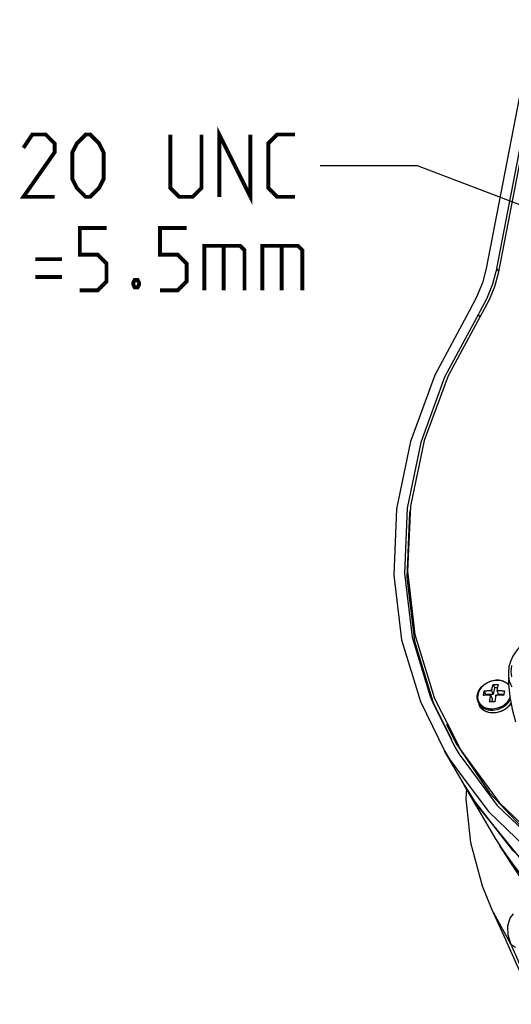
# Model space of a CAD drawing. Extents: x 0 to 420, y 0 to 297.
# Tile 16 of 42: x 167 to 192, y 54 to 104. Entities that reach past the tile are written whole.
import ezdxf

# ---------------------------------------------------------------- set-up
doc = ezdxf.new("R2010")
doc.units = 0
doc.header["$LTSCALE"] = 23.1
doc.layers.get('0').update_dxf_attribs({"linetype": 'CONTINUOUS'})
doc.layers.add('02___PRT_ALL_AXES', color=7, linetype='CONTINUOUS')

msp = doc.modelspace()

# ---------------------------------------------------------------- linework, layer by layer
at = {"color": 7, "linetype": 'CONTINUOUS'}
for p, q in [((193.669, 104.247), (191.2, 91.467)), ((191.742, 91.466), (193.354, 99.809)), ((193.473, 99.787), (191.817, 91.218)), ((191.742, 91.466), (191.686, 91.252)), ((191.742, 91.466), (191.833, 91.301)), ((190.875, 89.256), (190.8, 89.12)), ((190.8, 89.12), (190.813, 89.094)), ((190.813, 89.094), (190.878, 88.968)), ((191.769, 70.323), (191.779, 70.324)), ((192.341, 70.723), (192.341, 70.723)), ((188.107, 70.216), (188.12, 70.173)), ((188.12, 70.173), (188.347, 69.425)), ((188.16, 70.232), (188.173, 70.189)), ((188.173, 70.189), (188.411, 69.401)), ((188.287, 70.224), (188.526, 69.436)), ((191.491, 69.841), (191.481, 69.786)), ((191.553, 70.098), (191.625, 69.919)), ((191.625, 69.919), (191.561, 69.588)), ((191.776, 69.919), (191.625, 69.919)), ((191.76, 69.841), (191.749, 69.786)), ((188.347, 69.425), (188.377, 69.363)), ((188.377, 69.363), (188.471, 69.171)), ((188.411, 69.401), (188.467, 69.219)), ((188.526, 69.436), (188.622, 69.246)), ((191.102, 69.767), (191.175, 69.588)), ((191.175, 69.588), (191.167, 69.548)), ((191.561, 69.588), (191.175, 69.588)), ((191.372, 69.556), (191.436, 69.556)), ((191.416, 69.786), (191.481, 69.786)), ((191.425, 69.501), (191.436, 69.556)), ((191.436, 69.556), (191.517, 69.357)), ((191.481, 69.786), (191.561, 69.588)), ((191.517, 69.357), (191.487, 69.206)), ((191.694, 69.5), (191.705, 69.555)), ((191.769, 69.555), (191.705, 69.555)), ((191.749, 69.786), (191.83, 69.588)), ((191.814, 69.786), (191.749, 69.786)), ((192.108, 69.587), (191.83, 69.588)), ((188.467, 69.219), (188.486, 69.178)), ((188.471, 69.171), (189.401, 67.269)), ((188.486, 69.178), (189.416, 67.276)), ((188.622, 69.246), (189.212, 68.081)), ((190.783, 69.199), (190.783, 69.199)), ((192.307, 69.228), (192.345, 69.28)), ((192.466, 69.107), (192.389, 69.006)), ((192.481, 69.132), (192.466, 69.107)), ((191.438, 68.644), (191.321, 68.666)), ((191.561, 68.637), (191.438, 68.644)), ((189.17, 68.063), (189.61, 67.146)), ((189.212, 68.081), (189.739, 67.038)), ((189.401, 67.269), (189.537, 66.99)), ((189.537, 66.99), (189.558, 66.947)), ((189.61, 67.146), (189.686, 67.033)), ((189.686, 67.033), (189.838, 66.808)), ((189.739, 67.038), (189.844, 66.831)), ((189.844, 66.831), (189.927, 66.667)), ((190.084, 64.928), (189.057, 66.69)), ((190.085, 64.928), (190.096, 64.91)), ((191.71, 62.142), (190.095, 64.91)), ((190.189, 64.758), (190.189, 64.749)), ((191.71, 62.141), (191.718, 62.13)), ((191.718, 62.13), (191.722, 62.123)), ((191.722, 62.123), (191.911, 61.824)), ((191.899, 61.817), (192.056, 61.594)), ((192.334, 61.153), (191.899, 61.817)), ((192.056, 61.594), (192.721, 60.649)), ((192.441, 60.99), (192.334, 61.153)), ((191.479, 58.567), (191.478, 58.569)), ((192.448, 56.79), (191.479, 58.567))]:
    msp.add_line(p, q, dxfattribs=at)
at = {"color": 2, "linetype": 'CONTINUOUS'}
for p, q in [((187.677, 96.747), (182.677, 96.747)), ((217.146, 85.488), (187.677, 96.747))]:
    msp.add_line(p, q, dxfattribs=at)
at = {"color": 2, "linetype": 'CONTINUOUS', "const_width": 0.2}
for points in [[(177.496, 95.147), (177.496, 98.347), (179.096, 95.147), (179.096, 98.347)], [(169.039, 95.147), (167.439, 95.147), (169.039, 97.432), (169.039, 97.889), (168.582, 98.347), (167.896, 98.347), (167.439, 97.661)], [(169.954, 96.061), (169.954, 97.432), (170.182, 97.889), (170.639, 98.347), (170.868, 98.347), (171.325, 97.889), (171.554, 97.432), (171.554, 96.061), (171.325, 95.604), (170.868, 95.147), (170.639, 95.147), (170.182, 95.604), (169.954, 96.061)], [(174.982, 98.347), (174.982, 95.604), (175.439, 95.147), (176.125, 95.147), (176.582, 95.604), (176.582, 98.347)], [(181.382, 95.147), (180.468, 95.147), (180.011, 95.604), (180.011, 97.889), (180.468, 98.347), (181.382, 98.347)], [(170.334, 90.347), (171.249, 90.347), (171.706, 90.804), (171.706, 91.718), (171.249, 92.175), (170.334, 92.175), (170.334, 93.547), (171.706, 93.547)], [(174.449, 90.347), (175.363, 90.347), (175.82, 90.804), (175.82, 91.718), (175.363, 92.175), (174.449, 92.175), (174.449, 93.547), (175.82, 93.547)], [(176.734, 90.347), (176.734, 92.632), (178.563, 92.632), (178.792, 92.404), (178.792, 90.347)], [(177.725, 92.632), (177.725, 90.347)], [(179.706, 90.347), (179.706, 92.632), (181.534, 92.632), (181.763, 92.404), (181.763, 90.347)], [(180.696, 92.632), (180.696, 90.347)], [(168.049, 91.947), (169.42, 91.947)], [(168.049, 91.032), (169.42, 91.032)], [(173.306, 90.88), (173.382, 90.727), (173.382, 90.651), (173.306, 90.499), (173.154, 90.499), (173.077, 90.651), (173.077, 90.727), (173.154, 90.88), (173.306, 90.88)]]:
    msp.add_lwpolyline(points, dxfattribs=at)
at = {"color": 7, "linetype": 'CONTINUOUS'}
for points in [[(191.2, 91.467), (191.006, 90.726), (190.711, 89.991), (190.322, 89.28)], [(191.686, 91.252), (191.533, 90.669), (191.218, 89.883), (190.875, 89.256)], [(191.817, 91.218), (191.636, 90.528), (191.361, 89.849), (190.997, 89.189)], [(190.322, 89.28), (188.557, 85.98), (187.309, 82.573), (186.603, 79.129), (186.453, 75.712), (186.862, 72.387), (187.822, 69.216), (189.057, 66.689)], [(190.8, 89.12), (189.066, 85.876), (187.841, 82.533), (187.149, 79.153), (187.002, 75.799), (187.404, 72.536), (188.107, 70.216)], [(190.997, 89.189), (189.255, 85.961), (188.02, 82.631), (187.316, 79.263), (187.157, 75.92), (187.546, 72.665), (188.287, 70.224)], [(187.31, 79.13), (187.27, 78.936), (187.124, 75.586), (187.525, 72.327), (188.16, 70.232)], [(196.374, 72.358), (196.159, 72.536), (195.91, 72.682), (195.632, 72.793), (195.333, 72.865), (195.017, 72.897), (194.693, 72.888), (194.366, 72.838), (194.045, 72.75), (193.735, 72.624), (193.444, 72.463), (193.176, 72.271), (192.938, 72.052), (192.735, 71.811), (192.57, 71.551), (192.449, 71.28), (192.372, 71.003)], [(192.372, 71.003), (192.357, 70.909), (192.346, 70.816), (192.341, 70.723)], [(192.504, 71.069), (192.482, 70.914), (192.476, 70.769), (192.484, 70.631), (192.504, 70.499)], [(190.783, 69.199), (190.752, 69.302), (190.738, 69.411), (190.744, 69.523), (190.769, 69.636), (190.812, 69.747), (190.874, 69.854), (190.951, 69.954), (191.044, 70.046), (191.149, 70.127), (191.264, 70.196), (191.388, 70.251), (191.516, 70.291), (191.648, 70.316), (191.769, 70.323)], [(191.77, 70.316), (191.705, 70.314), (191.63, 70.306), (191.545, 70.291), (191.45, 70.266), (191.347, 70.228), (191.238, 70.174), (191.13, 70.106), (191.034, 70.026), (190.949, 69.938), (190.879, 69.842), (190.824, 69.741), (190.787, 69.636), (190.766, 69.531), (190.764, 69.426), (190.779, 69.325), (190.812, 69.229), (190.862, 69.141), (190.926, 69.064), (190.994, 69.004), (191.062, 68.958), (191.128, 68.924), (191.19, 68.899)], [(192.357, 70.07), (192.33, 70.103), (192.263, 70.162), (192.195, 70.208), (192.129, 70.242), (192.066, 70.267), (192.007, 70.285), (191.951, 70.298), (191.897, 70.307), (191.848, 70.312), (191.805, 70.315), (191.77, 70.316)], [(191.779, 70.324), (191.901, 70.316), (192.019, 70.294), (192.129, 70.257), (192.229, 70.207), (192.318, 70.145), (192.353, 70.111)], [(192.341, 70.723), (192.352, 70.121), (192.416, 69.486), (192.535, 68.835), (192.706, 68.18)], [(192.341, 70.723), (192.341, 70.67), (192.343, 70.635)], [(192.343, 70.635), (192.35, 70.521), (192.372, 70.379), (192.407, 70.242), (192.455, 70.11), (192.517, 69.982)], [(191.491, 69.841), (191.451, 69.816), (191.416, 69.786)], [(191.491, 69.841), (191.498, 69.876), (191.505, 69.911), (191.513, 69.944), (191.52, 69.977), (191.528, 70.009), (191.536, 70.039), (191.544, 70.069), (191.553, 70.098)], [(191.553, 70.098), (191.597, 70.099), (191.641, 70.1), (191.686, 70.1)], [(191.686, 70.1), (191.731, 70.1), (191.776, 70.099), (191.821, 70.098)], [(191.821, 70.098), (191.813, 70.069), (191.805, 70.039), (191.797, 70.008), (191.789, 69.977), (191.782, 69.944), (191.774, 69.91), (191.767, 69.876), (191.76, 69.841)], [(191.76, 69.841), (191.79, 69.816), (191.814, 69.786)], [(191.058, 69.536), (191.063, 69.566), (191.068, 69.595), (191.073, 69.625), (191.079, 69.654), (191.085, 69.682), (191.09, 69.711), (191.096, 69.739), (191.102, 69.767)], [(191.372, 69.556), (191.345, 69.556), (191.317, 69.555), (191.29, 69.555), (191.264, 69.554), (191.239, 69.553), (191.215, 69.551), (191.19, 69.55), (191.165, 69.548), (191.138, 69.545), (191.111, 69.543), (191.084, 69.54), (191.058, 69.536)], [(191.102, 69.767), (191.129, 69.77), (191.156, 69.773), (191.183, 69.776), (191.21, 69.778), (191.235, 69.78), (191.26, 69.782), (191.284, 69.783), (191.309, 69.784), (191.335, 69.785), (191.362, 69.786), (191.39, 69.786), (191.416, 69.786)], [(191.372, 69.556), (191.395, 69.526), (191.425, 69.501)], [(191.38, 69.204), (191.385, 69.243), (191.389, 69.281), (191.395, 69.318), (191.4, 69.355), (191.406, 69.392), (191.412, 69.429), (191.419, 69.465), (191.425, 69.501)], [(191.694, 69.5), (191.688, 69.465), (191.681, 69.429), (191.675, 69.392), (191.669, 69.355), (191.663, 69.318), (191.658, 69.281), (191.653, 69.243), (191.649, 69.204)], [(191.769, 69.555), (191.734, 69.525), (191.694, 69.5)], [(192.099, 69.535), (192.07, 69.539), (192.04, 69.542), (192.01, 69.545), (191.982, 69.547), (191.955, 69.549), (191.929, 69.551), (191.904, 69.552), (191.878, 69.553), (191.851, 69.554), (191.824, 69.555), (191.796, 69.555), (191.769, 69.555)], [(191.814, 69.786), (191.841, 69.786), (191.868, 69.785), (191.896, 69.785), (191.923, 69.784), (191.949, 69.783), (191.974, 69.781), (192, 69.78), (192.027, 69.778), (192.055, 69.775), (192.085, 69.773), (192.115, 69.769), (192.144, 69.766)], [(192.144, 69.766), (192.138, 69.738), (192.132, 69.71), (192.126, 69.682), (192.121, 69.653), (192.115, 69.624), (192.11, 69.595), (192.104, 69.565), (192.099, 69.535)], [(192.345, 69.28), (192.378, 69.324), (192.428, 69.419)], [(192.397, 69.241), (192.424, 69.278), (192.446, 69.32)], [(190.783, 69.199), (190.792, 69.179), (190.844, 69.086), (190.911, 69.006), (190.981, 68.944), (191.052, 68.896), (191.121, 68.861), (191.186, 68.835), (191.247, 68.816), (191.307, 68.802), (191.362, 68.793), (191.414, 68.787), (191.458, 68.785), (191.495, 68.784)], [(191.321, 68.666), (191.211, 68.703), (191.111, 68.753), (191.022, 68.816), (190.946, 68.89), (190.884, 68.973), (190.838, 69.064)], [(190.838, 69.064), (190.859, 69.019), (190.887, 68.969), (190.92, 68.923), (190.958, 68.879), (191, 68.838), (191.047, 68.801), (191.097, 68.767), (191.151, 68.737), (191.209, 68.712), (191.269, 68.69), (191.332, 68.673), (191.4, 68.66), (191.472, 68.652), (191.55, 68.649)], [(191.19, 68.899), (191.249, 68.881), (191.306, 68.868), (191.36, 68.859), (191.409, 68.854), (191.451, 68.851), (191.487, 68.851)], [(191.514, 69.206), (191.469, 69.206), (191.424, 69.206), (191.38, 69.204)], [(191.487, 68.851), (191.551, 68.853), (191.626, 68.86), (191.712, 68.875), (191.807, 68.9), (191.91, 68.938), (192.019, 68.992), (192.126, 69.06), (192.223, 69.14), (192.307, 69.228)], [(191.495, 68.784), (191.562, 68.786), (191.64, 68.794), (191.729, 68.81), (191.829, 68.836), (191.936, 68.876), (192.05, 68.931), (192.162, 69.003), (192.263, 69.086), (192.351, 69.178), (192.397, 69.241)], [(191.649, 69.204), (191.604, 69.205), (191.559, 69.206), (191.514, 69.206)], [(191.55, 68.649), (191.629, 68.652), (191.704, 68.66), (191.777, 68.673), (191.847, 68.69), (191.915, 68.711), (191.982, 68.737), (192.048, 68.767), (192.111, 68.8), (192.172, 68.837), (192.23, 68.878), (192.285, 68.922), (192.336, 68.969), (192.384, 69.018)], [(192.389, 69.006), (192.296, 68.914), (192.191, 68.833), (192.076, 68.764), (191.952, 68.709), (191.824, 68.669), (191.692, 68.645), (191.561, 68.637)], [(192.384, 69.018), (192.427, 69.07), (192.466, 69.124), (192.478, 69.144)], [(189.927, 66.667), (191.875, 64.036), (194.28, 61.719), (197.098, 59.76), (200.276, 58.195), (203.753, 57.055), (207.463, 56.362), (211.335, 56.127), (215.298, 56.356), (219.275, 57.045), (223.191, 58.18), (226.972, 59.739), (230.547, 61.694), (233.847, 64.007), (236.81, 66.635), (238.201, 68.2)], [(189.558, 66.947), (189.812, 66.524), (191.773, 63.888), (194.192, 61.567), (196.076, 60.262)], [(189.838, 66.808), (191.372, 64.532), (193.566, 62.204), (196.076, 60.262)], [(189.057, 66.689), (189.315, 66.26), (190.227, 65.034)], [(190.096, 64.91), (190.542, 64.183), (192.037, 62.247)], [(190.112, 64.884), (190.761, 63.849), (192.055, 62.255)], [(190.189, 64.749), (190.158, 64.201), (190.395, 61.975), (190.996, 59.763), (191.478, 58.569)], [(190.227, 65.034), (191.313, 63.574), (193.222, 61.742)], [(192.037, 62.247), (192.539, 61.597), (194.616, 59.662)], [(192.055, 62.255), (192.946, 61.157), (194.635, 59.683)], [(191.907, 61.822), (192.231, 61.298), (192.294, 61.216)], [(191.911, 61.824), (192.424, 61.011), (194.58, 58.381), (197.212, 56.102), (197.51, 55.918)], [(192.294, 61.216), (194.199, 58.776), (196.604, 56.554), (197.529, 55.933)], [(197.431, 55.781), (195.088, 57.738), (192.982, 60.166), (192.441, 60.99)], [(191.479, 58.567), (192.187, 56.999), (192.31, 56.728)], [(192.589, 58.317), (192.419, 58.091), (192.291, 57.676), (192.306, 57.239), (192.448, 56.79)], [(192.31, 56.728), (192.969, 55.266), (193.689, 53.67)], [(192.732, 56.59), (192.617, 56.635), (192.521, 56.703), (192.448, 56.79)], [(192.448, 56.79), (193.128, 55.243), (193.798, 53.718)]]:
    msp.add_lwpolyline(points, dxfattribs=at)
at = {"layer": '02___PRT_ALL_AXES', "color": 7, "linetype": 'CONTINUOUS'}
msp.add_line((190.783, 69.199), (190.838, 69.064), dxfattribs=at)

doc.saveas('drawing.dxf')
